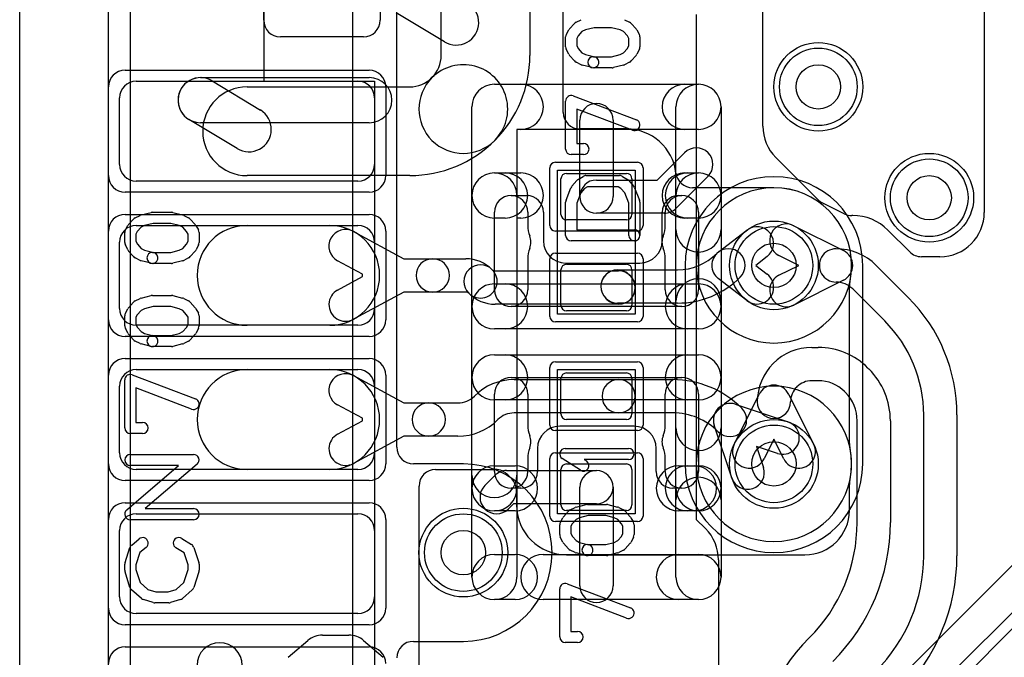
# Model space of a CAD drawing. Extents: x -1.1 to 39.1, y -7.5 to 26.
# Tile 16 of 44: x 5.5 to 9.9, y 13 to 15.9. Entities that reach past the tile are written whole.
import ezdxf

# ---------------------------------------------------------------- set-up
doc = ezdxf.new("R2010")
doc.units = 0
for name, color, linetype in [('Hole', 1, 'CONTINUOUS'), ('L1', 3, 'CONTINUOUS'), ('L2', 3, 'CONTINUOUS'), ('L3', 3, 'CONTINUOUS'), ('L4', 3, 'CONTINUOUS'), ('MetalMask-A', 176, 'CONTINUOUS'), ('Outline', 7, 'CONTINUOUS'), ('PartsArea-A', 111, 'CONTINUOUS'), ('PartsSilk-A', 221, 'CONTINUOUS'), ('Resist-A', 2, 'CONTINUOUS'), ('Resist-B', 2, 'CONTINUOUS'), ('Silk-A', 140, 'CONTINUOUS')]:
    doc.layers.add(name, color=color, linetype=linetype)

msp = doc.modelspace()

# ---------------------------------------------------------------- linework, layer by layer
at = {"layer": 'Hole'}
for centre in [(9.1, 15.6), (9.6, 15.1), (8.9, 14.795), (8.9, 13.9), (7.5, 13.5)]:
    msp.add_circle(centre, 0.1, dxfattribs=at)
at = {"layer": 'L1'}
for p, q in [((6.6, 15.90001), (6.6, 18.23751)), ((7.12496, 18.23751), (7.12496, 15.90001)), ((7.4, 15.74141), (7.4, 16.775)), ((7.8, 16.775), (7.8, 15.74143)), ((7.95004, 15.48501), (7.95004, 16.3569)), ((7.04999, 15.82504), (6.67497, 15.82504)), ((6.025, 15.625), (7.025, 15.625)), ((6.525, 15.6), (7.25858, 15.6)), ((5.95, 15.25), (5.95, 15.55)), ((7.1, 15.55), (7.1, 15.25)), ((8.025, 15.105), (8.025, 15.45)), ((8.175, 15.45), (8.175, 15.105)), ((8.235, 15.41004), (8.02501, 15.41004)), ((8.37393, 15.18), (8.49697, 15.30303)), ((7.25858, 15.2), (6.525, 15.2)), ((7.94, 15.025), (7.94, 15.185)), ((7.965, 15.21), (8.235, 15.21)), ((8.1, 15.18), (8.37393, 15.18)), ((8.26, 15.185), (8.26, 15.025)), ((8.60303, 15.19697), (8.45803, 15.05197)), ((7.025, 15.175), (6.025, 15.175)), ((8.90002, 15.14507), (8.53296, 15.14507)), ((8.405, 15.03), (8.1, 15.03)), ((6.025, 14.975), (7.025, 14.975)), ((6.525, 14.975), (6.8975, 14.975)), ((8.235, 15), (7.965, 15)), ((7.00464, 14.94785), (7.2315, 14.825)), ((8.64927, 14.85444), (8.77805, 14.95351)), ((5.95, 14.6), (5.95, 14.9)), ((7.1, 14.9), (7.1, 14.6)), ((7.2315, 14.825), (7.3618, 14.825)), ((7.3618, 14.825), (7.51111, 14.825)), ((8.86951, 14.83463), (8.818, 14.795)), ((7.04475, 14.75555), (6.93322, 14.81595)), ((7.965, 14.8), (8.235, 14.8)), ((8.818, 14.795), (8.86951, 14.75537)), ((6.93322, 14.68405), (7.04475, 14.74445)), ((7.04475, 14.74445), (7.04475, 14.75555)), ((7.64388, 14.77), (8.2, 14.77)), ((7.94, 14.615), (7.94, 14.775)), ((8.195, 14.775), (8.46565, 14.775)), ((8.24803, 14.75303), (8.25303, 14.74803)), ((8.26, 14.775), (8.26, 14.615)), ((8.77805, 14.63649), (8.64927, 14.73556)), ((9.23993, 13.99215), (9.23993, 14.70285)), ((7.2315, 14.675), (7.00464, 14.55215)), ((7.3618, 14.675), (7.2315, 14.675)), ((7.51111, 14.675), (7.3618, 14.675)), ((8.2, 14.62), (7.6439, 14.62)), ((8.14697, 14.64197), (8.14197, 14.64697)), ((8.46565, 14.625), (8.195, 14.625)), ((8.235, 14.59), (7.965, 14.59)), ((7.025, 14.525), (6.025, 14.525)), ((6.8975, 14.525), (6.525, 14.525)), ((6.025, 14.325), (7.025, 14.325)), ((6.525, 14.325), (6.8975, 14.325)), ((7.00464, 14.29785), (7.2315, 14.175)), ((7.965, 14.31), (8.235, 14.31)), ((5.95, 13.95), (5.95, 14.25)), ((7.1, 14.25), (7.1, 13.95)), ((7.72924, 14.28), (8.2, 14.28)), ((7.94, 14.125), (7.94, 14.285)), ((8.2, 14.28), (8.44366, 14.28)), ((8.26, 14.285), (8.26, 14.125)), ((7.54945, 14.20553), (7.54948, 14.20554)), ((7.04475, 14.10555), (6.93322, 14.16595)), ((7.2315, 14.175), (7.34413, 14.175)), ((7.34413, 14.175), (7.47576, 14.175)), ((8.7258, 14.16911), (8.96341, 14.08968)), ((8.2, 14.13), (7.72924, 14.13)), ((8.44366, 14.13), (8.2, 14.13)), ((6.93322, 14.03405), (7.04475, 14.09445)), ((7.04475, 14.09445), (7.04475, 14.10555)), ((7.65555, 14.09947), (7.65552, 14.09946)), ((8.235, 14.1), (7.965, 14.1)), ((8.71032, 13.83659), (8.63089, 14.0742)), ((7.2315, 14.025), (7.00464, 13.90215)), ((7.34413, 14.025), (7.2315, 14.025)), ((7.47576, 14.025), (7.34413, 14.025)), ((8.91585, 13.94742), (8.82081, 13.97919)), ((8.82081, 13.97919), (8.85258, 13.88415)), ((7.965, 13.9), (8.235, 13.9)), ((7.025, 13.875), (6.025, 13.875)), ((6.8975, 13.875), (6.525, 13.875)), ((7.37501, 13.87496), (7.64411, 13.87496)), ((7.695, 13.87), (8.1, 13.87)), ((7.69996, 13.85), (7.718, 13.83196)), ((7.94, 13.715), (7.94, 13.875)), ((8.26, 13.875), (8.26, 13.715)), ((7.59697, 13.80303), (7.64197, 13.84803)), ((9.23993, 13.68996), (9.23993, 13.80785)), ((7.30004, 12.65), (7.30004, 13.79999)), ((7.73996, 13.77895), (7.73996, 13.715)), ((8.025, 13.35), (8.025, 13.795)), ((8.175, 13.795), (8.175, 13.35)), ((7.72607, 13.72), (7.70303, 13.69697)), ((8.1, 13.72), (7.72607, 13.72)), ((6.025, 13.675), (7.025, 13.675)), ((8.235, 13.69), (7.965, 13.69)), ((5.95, 13.3), (5.95, 13.6)), ((7.1, 13.6), (7.1, 13.3)), ((7.965, 13.48996), (9.03993, 13.48996)), ((7.025, 13.225), (6.025, 13.225))]:
    msp.add_line(p, q, dxfattribs=at)
for centre in [(9.1, 15.6), (9.6, 15.1), (8.9, 14.795), (8.9, 13.9), (7.5, 13.5)]:
    msp.add_circle(centre, 0.2, dxfattribs=at)
for centre, radius, start, end in [((6.67497, 15.90001), 0.07497, 180, -90), ((7.04999, 15.90001), 0.07497, -90, 0), ((7.25859, 15.74141), 0.14141, -45, 0), ((7.25859, 15.74141), 0.54141, -45, 0.00212), ((7.5, 15.5), 0.2, -45, 135.00119), ((6.025, 15.55), 0.075, 90, 180), ((7.025, 15.55), 0.075, 0, 90), ((7.25858, 15.74141), 0.14141, -90, -45), ((7.5, 15.5), 0.2, 135, -45), ((6.525, 15.4), 0.2, 90, -90), ((8.1, 15.45), 0.075, 0, 180), ((8.02501, 15.48501), 0.07497, 180, -90), ((8.235, 15.185), 0.22504, 6.70627, 90), ((7.25858, 15.74141), 0.54141, -90, -44.99925), ((8.55, 15.25), 0.075, -45, 135), ((6.025, 15.25), 0.075, 180, -90), ((7.025, 15.25), 0.075, -90, 0), ((7.965, 15.185), 0.025, 90, 180), ((8.1, 15.105), 0.075, 90, -90), ((8.235, 15.185), 0.025, 0, 90), ((8.53296, 15.22004), 0.07497, -173.29016, -90), ((8.90002, 14.79502), 0.35005, 0, 90), ((8.1, 15.105), 0.075, 180, 0), ((8.405, 15.105), 0.075, -90, -45), ((7.965, 15.025), 0.025, 180, -90), ((8.235, 15.025), 0.025, -90, 0), ((6.025, 14.9), 0.075, 90, 180), ((6.525, 14.75), 0.225, 90, -90), ((6.8975, 14.75), 0.225, -90, 90), ((7.025, 14.9), 0.075, 0, 90), ((8.82378, 14.89407), 0.075, -52.42722, 127.57096), ((6.96893, 14.8819), 0.075, 61.56575, -118.43679), ((8.69499, 14.795), 0.075, -44.9946, 135.00125), ((7.3618, 14.75), 0.075, 90, -90), ((7.3618, 14.75), 0.075, -90, 90), ((7.51111, 14.65612), 0.16888, 44.9952, 90), ((8.46565, 15.02434), 0.24934, -90, -45), ((8.695, 14.795), 0.075, 127.57278, -127.57278), ((7.57749, 14.72249), 0.075, 45, -135), ((7.965, 14.775), 0.025, 90, 180), ((8.235, 14.775), 0.025, 0, 90), ((8.9, 14.795), 0.35004, -12.52313, -0.311), ((9.325, 14.79269), 0.07497, 178.21892, 179.68666), ((7.5775, 14.7225), 0.075, -135.0054, 44.99569), ((7.64388, 14.78888), 0.01888, -135, -90), ((8.195, 14.7), 0.075, 45, -135), ((8.195, 14.7), 0.075, 90, -90), ((8.2, 14.695), 0.075, -135, 45), ((8.2, 14.695), 0.075, -90, 90), ((8.46565, 15.02434), 0.39934, -90, -44.99898), ((8.82378, 14.69593), 0.075, -127.57278, 52.42904), ((9.3149, 14.70285), 0.07497, 167.48197, 180), ((6.96893, 14.6181), 0.075, 118.43425, -61.56321), ((7.51111, 14.65612), 0.01888, 45, 90), ((7.64388, 14.78888), 0.16888, -135, -89.99322), ((7.965, 14.615), 0.025, 180, -90), ((8.235, 14.615), 0.025, -90, 0), ((6.025, 14.6), 0.075, 180, -90), ((7.025, 14.6), 0.075, -90, 0), ((6.025, 14.25), 0.075, 90, 180), ((6.525, 14.1), 0.225, 90, -90), ((6.96893, 14.2319), 0.075, 61.56575, -118.43679), ((6.8975, 14.1), 0.225, -90, 90), ((7.025, 14.25), 0.075, 0, 90), ((7.965, 14.285), 0.025, 90, 180), ((8.235, 14.285), 0.025, 0, 90), ((7.72924, 14.02578), 0.25422, 90, 135), ((8.2, 14.205), 0.075, 90, -90), ((8.2, 14.205), 0.075, -90, 90), ((8.44366, 13.83964), 0.44036, 45, 90), ((7.47576, 14.27922), 0.10422, -90, -45), ((7.34413, 14.1), 0.075, 90, -90), ((7.34413, 14.1), 0.075, -90, 90), ((8.70202, 14.09798), 0.075, 71.51432, -161.51432), ((7.72924, 14.02578), 0.10422, 90, 135), ((7.965, 14.125), 0.025, 180, -90), ((8.235, 14.125), 0.025, -90, 0), ((8.44366, 13.83964), 0.29036, 45, 90), ((8.70201, 14.09799), 0.075, -135, 45), ((7.47576, 14.27922), 0.25422, -90, -45), ((8.93963, 14.01855), 0.075, -108.48568, 71.51587), ((6.96893, 13.9681), 0.075, 118.43425, -61.56321), ((9.3149, 13.99215), 0.07497, 180, -167.48197), ((6.025, 13.95), 0.075, 180, -90), ((7.025, 13.95), 0.075, -90, 0), ((8.9, 13.9), 0.35004, -12.52313, 12.52313), ((7.965, 13.875), 0.025, 90, 180), ((8.235, 13.875), 0.025, 0, 90), ((7.37501, 13.79999), 0.07497, 90, 180), ((7.695, 13.795), 0.075, 90, 135), ((7.64411, 13.79999), 0.07497, 41.84235, 90), ((8.1, 13.795), 0.075, 0, 180), ((8.1, 13.795), 0.075, -90, 90), ((8.78145, 13.86037), 0.075, -161.51432, 18.48413), ((7.66499, 13.77895), 0.07497, 0, 45), ((9.3149, 13.80785), 0.07497, 167.48197, 180), ((7.65, 13.75), 0.075, 135, -45), ((7.965, 13.715), 0.22504, 180, -90), ((7.965, 13.715), 0.025, 180, -90), ((8.235, 13.715), 0.025, -90, 0), ((6.025, 13.6), 0.075, 90, 180), ((7.025, 13.6), 0.075, 0, 90), ((9.03993, 13.68996), 0.2, -90, 0), ((8.1, 13.35), 0.075, 180, 0), ((6.025, 13.3), 0.075, 180, -90), ((7.025, 13.3), 0.075, -90, 0)]:
    msp.add_arc(centre, radius, start, end, dxfattribs=at)
at = {"layer": 'L2'}
for p, q in [((6.00004, 10.04733), (6.00004, 18.19996)), ((8.49996, 14.795), (8.49996, 13.9)), ((9.30004, 13.9), (9.30004, 14.795))]:
    msp.add_line(p, q, dxfattribs=at)
for centre in [(9.1, 15.6), (9.6, 15.1), (7.5, 13.5)]:
    msp.add_circle(centre, 0.2, dxfattribs=at)
for centre, start, end in [((8.9, 14.795), 0, 180), ((8.9, 13.9), 180, 0)]:
    msp.add_arc(centre, 0.40004, start, end, dxfattribs=at)
at = {"layer": 'L3'}
for p, q in [((9.84818, 19.92499), (9.84818, 15.03413)), ((8.85004, 15.42283), (8.85004, 18.34174)), ((6.00004, 10.1), (6.00004, 18.32499)), ((6.99998, 16.2025), (7, 10.2625)), ((7.20004, 13.97501), (7.20004, 16.2)), ((8.54996, 15.92565), (8.54996, 13.65004)), ((9.09861, 15.09142), (8.90862, 15.28141)), ((9.21721, 15.02793), (9.11815, 15.07735)), ((9.255, 15.02004), (9.25068, 15.02004)), ((8.98929, 14.97396), (9.21347, 14.86211)), ((9.51217, 14.85609), (9.41413, 14.95413)), ((9.012, 14.795), (8.92233, 14.83974)), ((9.64818, 14.83413), (9.56518, 14.83413)), ((8.92233, 14.75026), (9.012, 14.795)), ((9.36108, 14.795), (9.50554, 14.65052)), ((9.21347, 14.72789), (8.98929, 14.61604)), ((9.39948, 14.54446), (9.25501, 14.68893)), ((9.07071, 14.425), (9.1, 14.425)), ((8.89647, 14.35253), (8.89697, 14.35303)), ((9.32375, 14.33233), (9.32803, 14.32803)), ((9.1, 14.275), (9.07071, 14.275)), ((8.72104, 13.98929), (8.83289, 14.21347)), ((8.96711, 14.21347), (9.07896, 13.98929)), ((9.00304, 14.24697), (9.00253, 14.24647)), ((9.22197, 14.22197), (9.21768, 14.22626)), ((9.575, 13.48584), (9.575, 14.1207)), ((9.725, 14.1207), (9.725, 13.48584)), ((9.275, 13.63584), (9.275, 14.09394)), ((9.425, 14.09394), (9.425, 13.63584)), ((8.9, 14.012), (8.85526, 13.92233)), ((8.94474, 13.92233), (8.9, 14.012)), ((7.5, 13.90004), (7.27501, 13.90004)), ((8.54996, 13.65004), (8.59142, 13.60858)), ((8.65, 13.46716), (8.65, 9.47501)), ((9.57321, 12.75495), (9.98964, 13.17138)), ((7.27501, 13.09996), (7.5, 13.09996)), ((9.05948, 13.11554), (9.0595, 13.11556))]:
    msp.add_line(p, q, dxfattribs=at)
for centre in [(9.1, 15.6), (9.6, 15.1), (8.9, 14.795), (8.9, 13.9)]:
    msp.add_circle(centre, 0.2, dxfattribs=at)
for centre, radius, start, end in [((9.05004, 15.42283), 0.2, 180, -135), ((9.15162, 15.14443), 0.07497, -135, -116.5172), ((9.25068, 15.09501), 0.07497, -116.5172, -90), ((9.255, 14.795), 0.22504, 45, 90), ((9.64818, 15.03413), 0.2, -90, 0), ((8.95581, 14.90685), 0.075, 63.4862, -116.51596), ((9.17999, 14.795), 0.075, 90, -89.99684), ((9.18, 14.61392), 0.25608, 45, 90.00224), ((9.17999, 14.795), 0.075, -63.4862, 63.4862), ((9.56518, 14.9091), 0.07497, -135, -90), ((8.95581, 14.68315), 0.075, 116.5138, -63.48404), ((9.18, 14.61392), 0.10608, 45, 90.0054), ((8.97571, 14.1207), 0.74929, 0, 44.99946), ((8.97571, 14.1207), 0.59929, 0, 44.99932), ((9.07071, 14.1793), 0.2457, 90, 135.00165), ((9.10001, 14.10859), 0.31641, 45, 90.00181), ((9.06901, 14.17999), 0.24401, 135, 180), ((9.09395, 14.09394), 0.33105, 0, 45.00122), ((8.9, 14.17999), 0.075, 26.5138, 153.4862), ((9.07071, 14.1793), 0.0957, 90, 135), ((9.10001, 14.10859), 0.16641, 45, 90.00344), ((9.06901, 14.17999), 0.09401, 135, 180), ((9.09395, 14.09394), 0.18105, 0, 45.00224), ((8.9, 14.17999), 0.075, 180, 0), ((8.78815, 13.95581), 0.075, 153.4862, -26.51596), ((9.01185, 13.95581), 0.075, -153.4862, 26.51596), ((7.27501, 13.97501), 0.07497, 180, -90), ((7.5, 13.5), 0.40004, -90, 90), ((8.53922, 13.63584), 0.73578, -45, 0), ((8.53922, 13.63584), 0.88578, -45, 0), ((8.45, 13.46716), 0.2, 0, 45), ((8.83922, 13.48584), 0.73578, -45, 0), ((8.83922, 13.48584), 0.88578, -45, 0), ((7.27501, 13.02499), 0.07497, 90, 180), ((9.68582, 12.4892), 0.88578, 135, 180)]:
    msp.add_arc(centre, radius, start, end, dxfattribs=at)
at = {"layer": 'L4'}
for p, q in [((5.90004, 10.15738), (5.90004, 18.04996)), ((10.84798, 14.31624), (9.14087, 12.60913)), ((9.43986, 12.69592), (10.95408, 14.21015))]:
    msp.add_line(p, q, dxfattribs=at)
for centre in [(9.1, 15.6), (9.6, 15.1), (8.9, 14.795), (8.9, 13.9), (7.5, 13.5)]:
    msp.add_circle(centre, 0.2, dxfattribs=at)
for centre, start, end in [((8.9, 14.795), 90, -90), ((8.9, 14.795), -90, 90), ((8.9, 13.9), 90, -90), ((8.9, 13.9), -90, 90)]:
    msp.add_arc(centre, 0.35004, start, end, dxfattribs=at)
at = {"layer": 'MetalMask-A'}
for p, q in [((6.025, 15.625), (7.025, 15.625)), ((5.95, 15.25), (5.95, 15.55)), ((7.1, 15.55), (7.1, 15.25)), ((7.94, 15.025), (7.94, 15.185)), ((7.965, 15.21), (8.235, 15.21)), ((8.26, 15.185), (8.26, 15.025)), ((7.025, 15.175), (6.025, 15.175)), ((6.025, 14.975), (7.025, 14.975)), ((8.235, 15), (7.965, 15)), ((5.95, 14.6), (5.95, 14.9)), ((7.1, 14.9), (7.1, 14.6)), ((7.965, 14.8), (8.235, 14.8)), ((7.94, 14.615), (7.94, 14.775)), ((8.26, 14.775), (8.26, 14.615)), ((8.235, 14.59), (7.965, 14.59)), ((7.025, 14.525), (6.025, 14.525)), ((6.025, 14.325), (7.025, 14.325)), ((7.965, 14.31), (8.235, 14.31)), ((5.95, 13.95), (5.95, 14.25)), ((7.1, 14.25), (7.1, 13.95)), ((7.94, 14.125), (7.94, 14.285)), ((8.26, 14.285), (8.26, 14.125)), ((8.235, 14.1), (7.965, 14.1)), ((7.965, 13.9), (8.235, 13.9)), ((7.025, 13.875), (6.025, 13.875)), ((7.94, 13.715), (7.94, 13.875)), ((8.26, 13.875), (8.26, 13.715)), ((6.025, 13.675), (7.025, 13.675)), ((8.235, 13.69), (7.965, 13.69)), ((5.95, 13.3), (5.95, 13.6)), ((7.1, 13.6), (7.1, 13.3)), ((7.025, 13.225), (6.025, 13.225))]:
    msp.add_line(p, q, dxfattribs=at)
for centre, radius, start, end in [((6.025, 15.55), 0.075, 90, 180), ((7.025, 15.55), 0.075, 0, 90), ((6.025, 15.25), 0.075, 180, -90), ((7.025, 15.25), 0.075, -90, 0), ((7.965, 15.185), 0.025, 90, 180), ((8.235, 15.185), 0.025, 0, 90), ((7.965, 15.025), 0.025, 180, -90), ((8.235, 15.025), 0.025, -90, 0), ((6.025, 14.9), 0.075, 90, 180), ((7.025, 14.9), 0.075, 0, 90), ((7.965, 14.775), 0.025, 90, 180), ((8.235, 14.775), 0.025, 0, 90), ((7.965, 14.615), 0.025, 180, -90), ((8.235, 14.615), 0.025, -90, 0), ((6.025, 14.6), 0.075, 180, -90), ((7.025, 14.6), 0.075, -90, 0), ((6.025, 14.25), 0.075, 90, 180), ((7.025, 14.25), 0.075, 0, 90), ((7.965, 14.285), 0.025, 90, 180), ((8.235, 14.285), 0.025, 0, 90), ((7.965, 14.125), 0.025, 180, -90), ((8.235, 14.125), 0.025, -90, 0), ((6.025, 13.95), 0.075, 180, -90), ((7.025, 13.95), 0.075, -90, 0), ((7.965, 13.875), 0.025, 90, 180), ((8.235, 13.875), 0.025, 0, 90), ((7.965, 13.715), 0.025, 180, -90), ((8.235, 13.715), 0.025, -90, 0), ((6.025, 13.6), 0.075, 90, 180), ((7.025, 13.6), 0.075, 0, 90), ((6.025, 13.3), 0.075, 180, -90), ((7.025, 13.3), 0.075, -90, 0)]:
    msp.add_arc(centre, radius, start, end, dxfattribs=at)
at = {"layer": 'Outline'}
msp.add_line((5.5, 10.95), (5.5, 17.25), dxfattribs=at)
at = {"layer": 'PartsArea-A'}
for p, q in [((6.6, 18.45), (6.6, 15.625)), ((6.6, 15.625), (7.1, 15.625)), ((7.1, 15.625), (7.1, 12.575)), ((7.925, 14.575), (7.925, 15.225)), ((7.925, 15.225), (8.275, 15.225)), ((8.275, 15.225), (8.275, 14.575)), ((8.275, 14.575), (7.925, 14.575)), ((7.925, 13.675), (7.925, 14.325)), ((7.925, 14.325), (8.275, 14.325)), ((8.275, 14.325), (8.275, 13.675)), ((8.275, 13.675), (7.925, 13.675))]:
    msp.add_line(p, q, dxfattribs=at)
at = {"layer": 'PartsSilk-A'}
for p, q in [((8.00811, 15.89171), (8.03033, 15.90282)), ((8.22677, 15.90282), (8.24899, 15.89171)), ((7.96425, 15.8373), (7.97536, 15.85675)), ((7.97838, 15.86096), (8.0006, 15.88596)), ((8.03478, 15.84914), (8.01749, 15.82969)), ((8.05024, 15.85687), (8.03478, 15.84914)), ((8.08904, 15.86657), (8.05024, 15.85687)), ((8.16806, 15.86657), (8.08904, 15.86657)), ((8.20686, 15.85687), (8.16806, 15.86657)), ((8.22232, 15.84914), (8.20686, 15.85687)), ((8.23961, 15.82969), (8.22232, 15.84914)), ((8.2565, 15.88596), (8.27872, 15.86096)), ((8.28174, 15.85675), (8.29285, 15.8373)), ((7.96096, 15.78046), (7.96096, 15.8249)), ((8.01749, 15.82969), (8.01096, 15.81826)), ((8.01096, 15.81826), (8.01096, 15.78636)), ((8.24614, 15.81826), (8.23961, 15.82969)), ((8.24614, 15.78636), (8.24614, 15.81826)), ((8.29614, 15.8249), (8.29614, 15.78046)), ((7.97471, 15.74706), (7.9636, 15.76928)), ((8.01096, 15.78636), (8.01795, 15.77238)), ((8.01795, 15.77238), (8.03478, 15.75345)), ((8.22232, 15.75345), (8.23915, 15.77238)), ((8.23915, 15.77238), (8.24614, 15.78636)), ((8.2935, 15.76928), (8.28239, 15.74706)), ((8.0006, 15.71663), (7.97838, 15.74163)), ((8.03478, 15.75345), (8.05024, 15.74572)), ((8.05024, 15.74572), (8.09202, 15.73527)), ((8.08596, 15.73602), (8.16806, 15.73602)), ((8.16806, 15.73602), (8.20686, 15.74572)), ((8.20686, 15.74572), (8.22232, 15.75345)), ((8.27872, 15.74163), (8.2565, 15.71663)), ((8.03033, 15.69977), (8.00811, 15.71088)), ((8.0799, 15.68677), (8.03545, 15.69788)), ((8.17114, 15.68602), (8.08596, 15.68602)), ((8.22165, 15.69788), (8.1772, 15.68677)), ((8.24899, 15.71088), (8.22677, 15.69977)), ((6.31535, 15.6417), (7.07608, 15.6417)), ((6.36792, 15.62704), (6.58527, 15.49563)), ((7.64, 15.6116), (7.75936, 15.6116)), ((8.49774, 15.6116), (8.56, 15.6116)), ((7.96096, 15.31935), (7.96096, 15.53602)), ((7.99484, 15.55939), (8.28002, 15.45105)), ((7.5384, 13.79), (7.5384, 15.51)), ((8.26226, 15.40431), (8.01096, 15.49978)), ((8.01096, 15.49978), (8.01096, 15.34435)), ((8.4584, 13.79), (8.4584, 15.51)), ((8.6616, 15.51), (8.6616, 13.79)), ((6.48013, 15.32175), (6.26278, 15.45316)), ((7.07608, 15.4385), (6.31535, 15.4385)), ((7.75936, 15.4084), (7.7416, 15.4084)), ((7.7416, 15.4084), (7.7416, 13.79)), ((8.56, 15.4084), (8.49774, 15.4084)), ((8.01096, 15.34435), (8.04151, 15.34435)), ((8.04151, 15.29435), (7.98596, 15.29435)), ((7.64, 15.2116), (7.75936, 15.2116)), ((8.01716, 15.18222), (8.03938, 15.1961)), ((8.05262, 15.1999), (8.20448, 15.1999)), ((8.21772, 15.1961), (8.23994, 15.18222)), ((8.49774, 15.2116), (8.56, 15.2116)), ((7.96275, 15.08974), (7.98497, 15.1453)), ((7.98949, 15.15263), (8.01171, 15.17763)), ((8.0467, 15.14172), (8.02977, 15.12268)), ((8.05979, 15.1499), (8.0467, 15.14172)), ((8.19731, 15.1499), (8.05979, 15.1499)), ((8.2104, 15.14172), (8.19731, 15.1499)), ((8.22733, 15.12268), (8.2104, 15.14172)), ((8.24539, 15.17763), (8.26761, 15.15263)), ((8.27213, 15.1453), (8.29435, 15.08974)), ((7.5384, 13.39), (7.5384, 15.11)), ((7.715, 15.11), (7.78596, 15.11)), ((8.02977, 15.12268), (8.01096, 15.07565)), ((8.24614, 15.07565), (8.22733, 15.12268)), ((8.4584, 13.39), (8.4584, 15.11)), ((8.47114, 15.11), (8.485, 15.11)), ((8.6616, 15.11), (8.6616, 13.39)), ((7.96096, 14.93046), (7.96096, 15.08046)), ((8.01096, 15.07565), (8.01096, 14.95546)), ((8.24614, 14.93046), (8.24614, 15.07565)), ((8.29614, 15.08046), (8.29614, 14.93046)), ((5.99101, 14.97874), (6.01323, 15.00374)), ((6.02074, 15.00949), (6.04296, 15.0206)), ((6.04808, 15.02249), (6.09253, 15.0336)), ((6.09859, 15.03435), (6.18377, 15.03435)), ((6.18983, 15.0336), (6.23428, 15.02249)), ((6.2394, 15.0206), (6.26162, 15.00949)), ((6.26913, 15.00374), (6.29135, 14.97874)), ((7.64, 14.685), (7.64, 15.035)), ((7.75936, 15.0084), (7.7416, 15.0084)), ((7.7416, 15.0084), (7.7416, 13.39)), ((7.86096, 15.035), (7.86096, 14.90546)), ((8.39614, 14.90546), (8.39614, 15.035)), ((8.56, 15.0084), (8.49774, 15.0084)), ((8.56, 15.035), (8.56, 14.685)), ((5.97688, 14.95508), (5.98799, 14.97453)), ((6.04741, 14.96692), (6.03012, 14.94747)), ((6.06287, 14.97465), (6.04741, 14.96692)), ((6.10167, 14.98435), (6.06287, 14.97465)), ((6.18069, 14.98435), (6.10167, 14.98435)), ((6.21949, 14.97465), (6.18069, 14.98435)), ((6.23495, 14.96692), (6.21949, 14.97465)), ((6.25224, 14.94747), (6.23495, 14.96692)), ((6.29437, 14.97453), (6.30548, 14.95508)), ((5.97359, 14.89824), (5.97359, 14.94268)), ((6.03012, 14.94747), (6.02359, 14.93604)), ((6.02359, 14.93604), (6.02359, 14.90414)), ((6.25877, 14.93604), (6.25224, 14.94747)), ((6.25877, 14.90414), (6.25877, 14.93604)), ((6.30877, 14.94268), (6.30877, 14.89824)), ((8.01096, 14.95546), (8.27114, 14.95546)), ((5.98734, 14.86484), (5.97623, 14.88706)), ((6.02359, 14.90414), (6.03058, 14.89016)), ((6.03058, 14.89016), (6.04741, 14.87123)), ((6.04741, 14.87123), (6.06287, 14.8635)), ((6.21949, 14.8635), (6.23495, 14.87123)), ((6.23495, 14.87123), (6.25178, 14.89016)), ((6.25178, 14.89016), (6.25877, 14.90414)), ((6.30613, 14.88706), (6.29502, 14.86484)), ((8.27114, 14.90546), (7.98596, 14.90546)), ((6.01323, 14.83441), (5.99101, 14.85941)), ((6.04296, 14.81755), (6.02074, 14.82866)), ((6.06287, 14.8635), (6.10465, 14.85305)), ((6.09859, 14.8538), (6.18069, 14.8538)), ((6.18069, 14.8538), (6.21949, 14.8635)), ((6.26162, 14.82866), (6.2394, 14.81755)), ((6.29135, 14.85941), (6.26913, 14.83441)), ((6.09253, 14.80455), (6.04808, 14.81566)), ((6.18377, 14.8038), (6.09859, 14.8038)), ((6.23428, 14.81566), (6.18983, 14.80455)), ((7.96096, 14.80546), (8.29614, 14.80546)), ((7.64, 14.7116), (8.56, 14.7116)), ((7.64, 14.7116), (8.56, 14.7116)), ((6.04808, 14.64749), (6.09253, 14.6586)), ((6.09859, 14.65935), (6.18377, 14.65935)), ((6.18983, 14.6586), (6.23428, 14.64749)), ((5.99101, 14.60374), (6.01323, 14.62874)), ((6.02074, 14.63449), (6.04296, 14.6456)), ((6.10167, 14.60935), (6.06287, 14.59965)), ((6.18069, 14.60935), (6.10167, 14.60935)), ((6.21949, 14.59965), (6.18069, 14.60935)), ((6.2394, 14.6456), (6.26162, 14.63449)), ((6.26913, 14.62874), (6.29135, 14.60374)), ((8.485, 14.61), (7.715, 14.61)), ((5.97359, 14.52324), (5.97359, 14.56768)), ((5.97688, 14.58008), (5.98799, 14.59953)), ((6.03012, 14.57247), (6.02359, 14.56104)), ((6.02359, 14.56104), (6.02359, 14.52914)), ((6.04741, 14.59192), (6.03012, 14.57247)), ((6.06287, 14.59965), (6.04741, 14.59192)), ((6.23495, 14.59192), (6.21949, 14.59965)), ((6.25224, 14.57247), (6.23495, 14.59192)), ((6.25877, 14.56104), (6.25224, 14.57247)), ((6.25877, 14.52914), (6.25877, 14.56104)), ((6.29437, 14.59953), (6.30548, 14.58008)), ((6.30877, 14.56768), (6.30877, 14.52324)), ((6.02359, 14.52914), (6.03058, 14.51516)), ((6.03058, 14.51516), (6.04741, 14.49623)), ((6.23495, 14.49623), (6.25178, 14.51516)), ((6.25178, 14.51516), (6.25877, 14.52914)), ((5.98734, 14.48984), (5.97623, 14.51206)), ((6.01323, 14.45941), (5.99101, 14.48441)), ((6.04741, 14.49623), (6.06287, 14.4885)), ((6.06287, 14.4885), (6.10465, 14.47805)), ((6.09859, 14.4788), (6.18069, 14.4788)), ((6.18069, 14.4788), (6.21949, 14.4885)), ((6.21949, 14.4885), (6.23495, 14.49623)), ((6.29135, 14.48441), (6.26913, 14.45941)), ((6.30613, 14.51206), (6.29502, 14.48984)), ((8.56, 14.5084), (7.64, 14.5084)), ((8.56, 14.5084), (7.64, 14.5084)), ((6.04296, 14.44255), (6.02074, 14.45366)), ((6.09253, 14.42955), (6.04808, 14.44066)), ((6.18377, 14.4288), (6.09859, 14.4288)), ((6.23428, 14.44066), (6.18983, 14.42955)), ((6.26162, 14.45366), (6.2394, 14.44255)), ((7.64, 14.3916), (8.56, 14.3916)), ((7.64, 14.3916), (8.56, 14.3916)), ((6.00747, 14.30217), (6.29265, 14.19383)), ((5.97359, 14.06213), (5.97359, 14.2788)), ((7.715, 14.29), (8.485, 14.29)), ((6.27489, 14.14709), (6.02359, 14.24256)), ((6.02359, 14.24256), (6.02359, 14.08713)), ((7.64, 13.865), (7.64, 14.215)), ((8.56, 14.215), (8.56, 13.865)), ((8.56, 14.1884), (7.64, 14.1884)), ((8.56, 14.1884), (7.64, 14.1884)), ((6.02359, 14.08713), (6.05414, 14.08713)), ((6.05414, 14.03713), (5.99859, 14.03713)), ((8.26959, 14.06989), (7.93441, 14.06989)), ((5.99859, 13.94268), (6.28377, 13.94268)), ((7.83441, 13.96989), (7.83441, 13.865)), ((7.95941, 13.96989), (8.24459, 13.96989)), ((8.36959, 13.865), (8.36959, 13.96989)), ((5.98232, 13.69222), (6.21619, 13.89268)), ((6.21619, 13.89268), (5.99859, 13.89268)), ((6.30004, 13.8987), (6.06617, 13.69824)), ((8.0273, 13.87113), (7.94582, 13.92391)), ((8.24459, 13.91989), (8.04399, 13.91989)), ((8.04399, 13.91989), (8.05448, 13.91309)), ((7.64, 13.8916), (7.73281, 13.8916)), ((8.47119, 13.8916), (8.56, 13.8916)), ((7.75941, 13.79), (7.715, 13.79)), ((8.485, 13.79), (8.44459, 13.79)), ((8.0089, 13.70525), (8.05335, 13.71636)), ((8.05941, 13.71711), (8.14459, 13.71711)), ((8.15065, 13.71636), (8.1951, 13.70525)), ((6.06617, 13.69824), (6.28377, 13.69824)), ((7.73281, 13.6884), (7.64, 13.6884)), ((7.95183, 13.6615), (7.97405, 13.6865)), ((7.98156, 13.69225), (8.00378, 13.70336)), ((8.20022, 13.70336), (8.22244, 13.69225)), ((8.22995, 13.6865), (8.25217, 13.6615)), ((8.56, 13.6884), (8.47119, 13.6884)), ((6.28377, 13.64824), (5.99859, 13.64824)), ((7.9377, 13.63784), (7.94881, 13.65729)), ((7.99094, 13.63023), (7.98441, 13.6188)), ((8.00823, 13.64968), (7.99094, 13.63023)), ((8.02369, 13.65741), (8.00823, 13.64968)), ((8.06249, 13.66711), (8.02369, 13.65741)), ((8.14151, 13.66711), (8.06249, 13.66711)), ((8.18031, 13.65741), (8.14151, 13.66711)), ((8.19577, 13.64968), (8.18031, 13.65741)), ((8.21306, 13.63023), (8.19577, 13.64968)), ((8.21959, 13.6188), (8.21306, 13.63023)), ((8.25519, 13.65729), (8.2663, 13.63784)), ((7.93441, 13.581), (7.93441, 13.62544)), ((7.98441, 13.6188), (7.98441, 13.5869)), ((7.98441, 13.5869), (7.9914, 13.57292)), ((8.2126, 13.57292), (8.21959, 13.5869)), ((8.21959, 13.5869), (8.21959, 13.6188)), ((8.26959, 13.62544), (8.26959, 13.581)), ((6.00481, 13.53412), (6.03814, 13.56189)), ((6.23036, 13.56388), (6.2748, 13.53611)), ((7.94816, 13.5476), (7.93705, 13.56982)), ((7.97405, 13.51717), (7.95183, 13.54217)), ((7.9914, 13.57292), (8.00823, 13.55399)), ((8.00823, 13.55399), (8.02369, 13.54626)), ((8.02369, 13.54626), (8.06547, 13.53581)), ((8.14151, 13.53656), (8.18031, 13.54626)), ((8.18031, 13.54626), (8.19577, 13.55399)), ((8.19577, 13.55399), (8.2126, 13.57292)), ((8.25217, 13.54217), (8.22995, 13.51717)), ((8.26695, 13.56982), (8.25584, 13.5476)), ((5.97487, 13.45614), (5.99709, 13.52281)), ((6.04228, 13.50026), (6.02359, 13.44418)), ((6.07014, 13.52347), (6.04228, 13.50026)), ((6.24068, 13.49847), (6.20386, 13.52148)), ((6.25877, 13.44418), (6.24068, 13.49847)), ((6.28527, 13.52281), (6.30749, 13.45614)), ((8.00378, 13.50031), (7.98156, 13.51142)), ((8.05335, 13.48731), (8.0089, 13.49842)), ((8.05941, 13.53656), (8.14151, 13.53656)), ((8.1951, 13.49842), (8.15065, 13.48731)), ((8.22244, 13.51142), (8.20022, 13.50031)), ((7.64, 13.4916), (7.73281, 13.4916)), ((8.14459, 13.48656), (8.05941, 13.48656)), ((8.47119, 13.4916), (8.56, 13.4916)), ((5.97359, 13.42046), (5.97359, 13.44824)), ((5.997, 13.3434), (5.97478, 13.41284)), ((6.02359, 13.44418), (6.02359, 13.42436)), ((6.02359, 13.42436), (6.0425, 13.36526)), ((6.23986, 13.36526), (6.25877, 13.42436)), ((6.25877, 13.42436), (6.25877, 13.44418)), ((6.30758, 13.41284), (6.28536, 13.3434)), ((6.30877, 13.44824), (6.30877, 13.42046)), ((6.0425, 13.36526), (6.07774, 13.33442)), ((6.20462, 13.33442), (6.23986, 13.36526)), ((7.96829, 13.35993), (8.25347, 13.25159)), ((6.04879, 13.29332), (6.00435, 13.33221)), ((6.07774, 13.33442), (6.11352, 13.32324)), ((6.11352, 13.32324), (6.16884, 13.32324)), ((6.16884, 13.32324), (6.20462, 13.33442)), ((6.27801, 13.33221), (6.23357, 13.29332)), ((7.93441, 13.11989), (7.93441, 13.33656)), ((6.10224, 13.27438), (6.05779, 13.28827)), ((6.17266, 13.27324), (6.1097, 13.27324)), ((6.22457, 13.28827), (6.18012, 13.27438)), ((7.73281, 13.2884), (7.64, 13.2884)), ((8.23571, 13.20485), (7.98441, 13.30032)), ((7.98441, 13.30032), (7.98441, 13.14489)), ((8.56, 13.2884), (8.47119, 13.2884)), ((7.98441, 13.14489), (8.01496, 13.14489)), ((6.7107, 13.02797), (6.79961, 13.10405)), ((6.86567, 13.12845), (6.98423, 13.12845)), ((7.05028, 13.10405), (7.1392, 13.02797)), ((8.01496, 13.09489), (7.95941, 13.09489))]:
    msp.add_line(p, q, dxfattribs=at)
for centre, radius, start, end in [((8.01929, 15.86935), 0.025, 116.56505, 138.37217), ((8.23781, 15.86935), 0.025, 41.62783, 63.43495), ((7.99707, 15.84435), 0.025, 138.37217, 150.26649), ((8.26003, 15.84435), 0.025, 29.73351, 41.62783), ((7.98596, 15.8249), 0.025, 150.26649, 180), ((8.27114, 15.8249), 0.025, 0, 29.73351), ((7.98596, 15.78046), 0.025, 180, -153.43495), ((8.27114, 15.78046), 0.025, -26.56505, 0), ((7.99707, 15.75824), 0.025, -153.43495, -138.37217), ((8.01929, 15.73324), 0.025, -138.37217, -116.56505), ((8.08596, 15.71102), 0.025, 90, -90), ((8.08596, 15.71102), 0.025, -104.03068, 75.96679), ((8.23781, 15.73324), 0.025, -63.43495, -41.62783), ((8.26003, 15.75824), 0.025, -41.62783, -26.56505), ((8.04151, 15.72213), 0.025, -116.56505, -104.03068), ((8.17114, 15.71102), 0.025, -90, -75.96932), ((8.21559, 15.72213), 0.025, -75.96932, -63.43495), ((6.31535, 15.5401), 0.1016, 58.83991, -121.1572), ((6.31535, 15.5401), 0.1016, 90, -90), ((7.07608, 15.5401), 0.1016, -90, 90), ((7.64, 15.51), 0.1016, 90, 180), ((7.75936, 15.51), 0.1016, -90, 90), ((8.49774, 15.51), 0.1016, 90, -90), ((8.56, 15.51), 0.1016, 0, 180), ((8.56, 15.51), 0.1016, -90, 90), ((7.98596, 15.53602), 0.025, 69.19449, 180), ((6.5327, 15.40869), 0.1016, -121.16009, 58.8428), ((8.27114, 15.42768), 0.025, -110.80551, 69.19819), ((7.98596, 15.31935), 0.025, 180, -90), ((8.04151, 15.31935), 0.025, -90, 90), ((7.64, 15.11), 0.1016, 90, 180), ((7.75936, 15.11), 0.1016, -90, 90), ((8.0304, 15.16102), 0.025, 121.98594, 138.36931), ((8.05262, 15.1749), 0.025, 90, 121.99147), ((8.20448, 15.1749), 0.025, 58.01406, 90), ((8.2267, 15.16102), 0.025, 41.62783, 58.00853), ((8.49774, 15.11), 0.1016, 90, -90), ((8.56, 15.11), 0.1016, 0, 180), ((8.56, 15.11), 0.1016, -90, 90), ((8.00818, 15.13602), 0.025, 138.37217, 158.20215), ((8.24892, 15.13602), 0.025, 21.7929, 41.63069), ((7.715, 15.035), 0.075, 90, 180), ((7.78596, 15.035), 0.075, 0, 90), ((8.47114, 15.035), 0.075, 90, 180), ((8.485, 15.035), 0.075, 0, 90), ((7.98596, 15.08046), 0.025, 158.2071, 180), ((8.27114, 15.08046), 0.025, 0, 21.79785), ((6.03192, 14.98713), 0.025, 116.56505, 138.37217), ((6.05414, 14.99824), 0.025, 104.03068, 116.56505), ((6.09859, 15.00935), 0.025, 90, 104.03068), ((6.18377, 15.00935), 0.025, 75.96932, 90), ((6.22822, 14.99824), 0.025, 63.43495, 75.96932), ((6.25044, 14.98713), 0.025, 41.62783, 63.43495), ((6.0097, 14.96213), 0.025, 138.37217, 150.26649), ((6.27266, 14.96213), 0.025, 29.73351, 41.62783), ((5.99859, 14.94268), 0.025, 150.26649, 180), ((6.28377, 14.94268), 0.025, 0, 29.73351), ((7.98596, 14.93046), 0.025, 180, -90), ((8.27114, 14.93046), 0.025, 180, 0), ((8.27114, 14.93046), 0.025, -90, 90), ((5.99859, 14.89824), 0.025, 180, -153.43495), ((6.28377, 14.89824), 0.025, -26.56505, 0), ((7.96096, 14.90546), 0.1, 180, -90), ((8.29614, 14.90546), 0.1, -90, 0), ((6.0097, 14.87602), 0.025, -153.43495, -138.37217), ((6.03192, 14.85102), 0.025, -138.37217, -116.56505), ((6.09859, 14.8288), 0.025, 90, -90), ((6.09859, 14.8288), 0.025, -104.03068, 75.96679), ((6.25044, 14.85102), 0.025, -63.43495, -41.62783), ((6.27266, 14.87602), 0.025, -41.62783, -26.56505), ((6.05414, 14.83991), 0.025, -116.56505, -104.03068), ((6.18377, 14.8288), 0.025, -90, -75.96932), ((6.22822, 14.83991), 0.025, -75.96932, -63.43495), ((7.64, 14.61), 0.1016, 90, -90), ((7.64, 14.61), 0.1016, 90, -90), ((8.56, 14.61), 0.1016, -90, 90), ((8.56, 14.61), 0.1016, -90, 90), ((6.05414, 14.62324), 0.025, 104.03068, 116.56505), ((6.09859, 14.63435), 0.025, 90, 104.03068), ((6.18377, 14.63435), 0.025, 75.96932, 90), ((6.22822, 14.62324), 0.025, 63.43495, 75.96932), ((7.715, 14.685), 0.075, 180, -90), ((8.485, 14.685), 0.075, -90, 0), ((6.0097, 14.58713), 0.025, 138.37217, 150.26649), ((6.03192, 14.61213), 0.025, 116.56505, 138.37217), ((6.25044, 14.61213), 0.025, 41.62783, 63.43495), ((6.27266, 14.58713), 0.025, 29.73351, 41.62783), ((5.99859, 14.56768), 0.025, 150.26649, 180), ((6.28377, 14.56768), 0.025, 0, 29.73351), ((5.99859, 14.52324), 0.025, 180, -153.43495), ((6.28377, 14.52324), 0.025, -26.56505, 0), ((6.0097, 14.50102), 0.025, -153.43495, -138.37217), ((6.09859, 14.4538), 0.025, 90, -90), ((6.09859, 14.4538), 0.025, -104.03068, 75.96679), ((6.27266, 14.50102), 0.025, -41.62783, -26.56505), ((6.03192, 14.47602), 0.025, -138.37217, -116.56505), ((6.05414, 14.46491), 0.025, -116.56505, -104.03068), ((6.18377, 14.4538), 0.025, -90, -75.96932), ((6.22822, 14.46491), 0.025, -75.96932, -63.43495), ((6.25044, 14.47602), 0.025, -63.43495, -41.62783), ((7.64, 14.29), 0.1016, 90, -90), ((7.64, 14.29), 0.1016, 90, -90), ((8.56, 14.29), 0.1016, -90, 90), ((8.56, 14.29), 0.1016, -90, 90), ((5.99859, 14.2788), 0.025, 69.19449, 180), ((7.715, 14.215), 0.075, 90, 180), ((8.485, 14.215), 0.075, 0, 90), ((6.28377, 14.17046), 0.025, -110.80551, 69.19819), ((6.05414, 14.06213), 0.025, -90, 90), ((5.99859, 14.06213), 0.025, 180, -90), ((7.93441, 13.96989), 0.1, 90, 180), ((8.26959, 13.96989), 0.1, 0, 90), ((5.99859, 13.91768), 0.025, 90, -90), ((6.28377, 13.91768), 0.025, -49.39622, 90), ((7.95941, 13.94489), 0.025, 90, -122.93381), ((8.24459, 13.94489), 0.025, -90, 90), ((8.04089, 13.89211), 0.025, -122.93354, 57.06619), ((7.64, 13.79), 0.1016, 90, -90), ((7.715, 13.865), 0.075, 180, -90), ((7.73281, 13.79), 0.1016, -90, 90), ((7.75941, 13.865), 0.075, -90, 0), ((8.47119, 13.79), 0.1016, 90, -90), ((8.44459, 13.865), 0.075, 180, -90), ((8.485, 13.865), 0.075, -90, 0), ((8.56, 13.79), 0.1016, -90, 90), ((7.64, 13.79), 0.1016, 180, 0), ((8.56, 13.79), 0.1016, 180, 0), ((8.05941, 13.69211), 0.025, 90, 104.03068), ((8.14459, 13.69211), 0.025, 75.96932, 90), ((5.99859, 13.67324), 0.025, 130.60378, -90), ((6.28377, 13.67324), 0.025, -90, 90), ((7.99274, 13.66989), 0.025, 116.56505, 138.37217), ((8.01496, 13.681), 0.025, 104.03068, 116.56505), ((8.18904, 13.681), 0.025, 63.43495, 75.96932), ((8.21126, 13.66989), 0.025, 41.62783, 63.43495), ((7.95941, 13.62544), 0.025, 150.26649, 180), ((7.97052, 13.64489), 0.025, 138.37217, 150.26649), ((8.23348, 13.64489), 0.025, 29.73351, 41.62783), ((8.24459, 13.62544), 0.025, 0, 29.73351), ((6.05414, 13.54268), 0.025, -50.2091, 129.8005), ((6.21711, 13.54268), 0.025, 57.99462, -122.00075), ((7.95941, 13.581), 0.025, 180, -153.43495), ((7.97052, 13.55878), 0.025, -153.43495, -138.37217), ((8.23348, 13.55878), 0.025, -41.62783, -26.56505), ((8.24459, 13.581), 0.025, -26.56505, 0), ((6.02081, 13.51491), 0.025, 129.7909, 161.57954), ((6.26155, 13.51491), 0.025, 18.42046, 57.99462), ((7.99274, 13.53378), 0.025, -138.37217, -116.56505), ((8.01496, 13.52267), 0.025, -116.56505, -104.03068), ((8.05941, 13.51156), 0.025, 90, -90), ((8.05941, 13.51156), 0.025, -104.03068, 75.96679), ((8.18904, 13.52267), 0.025, -75.96932, -63.43495), ((8.21126, 13.53378), 0.025, -63.43495, -41.62783), ((5.99859, 13.44824), 0.025, 161.57954, 180), ((6.28377, 13.44824), 0.025, 0, 18.42046), ((7.64, 13.39), 0.1016, 90, -90), ((7.73281, 13.39), 0.1016, -90, 90), ((8.14459, 13.51156), 0.025, -90, -75.96932), ((8.47119, 13.39), 0.1016, 90, -90), ((8.56, 13.39), 0.1016, -90, 90), ((5.99859, 13.42046), 0.025, 180, -162.25358), ((6.28377, 13.42046), 0.025, -17.74642, 0), ((7.64, 13.39), 0.1016, 180, 0), ((7.95941, 13.33656), 0.025, 69.19449, 180), ((8.56, 13.39), 0.1016, 180, 0), ((6.02081, 13.35102), 0.025, -162.25358, -131.18808), ((6.26155, 13.35102), 0.025, -48.81192, -17.74642), ((6.06525, 13.31213), 0.025, -131.18808, -107.36223), ((6.1097, 13.29824), 0.025, -107.36223, -90), ((6.17266, 13.29824), 0.025, -90, -72.63777), ((6.21711, 13.31213), 0.025, -72.63777, -48.81192), ((8.24459, 13.22822), 0.025, -110.80551, 69.19819), ((8.01496, 13.11989), 0.025, -90, 90), ((6.40133, 12.99227), 0.1016, 0, 180), ((6.86567, 13.02685), 0.1016, 90, 130.5535), ((6.98423, 13.02685), 0.1016, 49.4507, 90), ((7.95941, 13.11989), 0.025, 180, -90)]:
    msp.add_arc(centre, radius, start, end, dxfattribs=at)
at = {"layer": 'Resist-A'}
for p, q in [((5.975, 15.675), (7.075, 15.675)), ((5.9, 15.2), (5.9, 15.6)), ((7.15, 15.6), (7.15, 15.2)), ((7.89, 14.975), (7.89, 15.235)), ((7.915, 15.26), (8.285, 15.26)), ((8.31, 15.235), (8.31, 14.975)), ((7.075, 15.125), (5.975, 15.125)), ((5.975, 15.025), (7.075, 15.025)), ((5.9, 14.55), (5.9, 14.95)), ((7.15, 14.95), (7.15, 14.55)), ((8.285, 14.95), (7.915, 14.95)), ((7.89, 14.565), (7.89, 14.825)), ((7.915, 14.85), (8.285, 14.85)), ((8.31, 14.825), (8.31, 14.565)), ((8.285, 14.54), (7.915, 14.54)), ((7.075, 14.475), (5.975, 14.475)), ((5.975, 14.375), (7.075, 14.375)), ((7.915, 14.36), (8.285, 14.36)), ((5.9, 13.9), (5.9, 14.3)), ((7.15, 14.3), (7.15, 13.9)), ((7.89, 14.075), (7.89, 14.335)), ((8.31, 14.335), (8.31, 14.075)), ((8.285, 14.05), (7.915, 14.05)), ((7.915, 13.95), (8.285, 13.95)), ((7.89, 13.665), (7.89, 13.925)), ((8.31, 13.925), (8.31, 13.665)), ((7.075, 13.825), (5.975, 13.825)), ((5.975, 13.725), (7.075, 13.725)), ((5.9, 13.25), (5.9, 13.65)), ((7.15, 13.65), (7.15, 13.25)), ((8.285, 13.64), (7.915, 13.64)), ((7.075, 13.175), (5.975, 13.175)), ((5.975, 13.075), (7.075, 13.075))]:
    msp.add_line(p, q, dxfattribs=at)
for centre in [(9.1, 15.6), (9.6, 15.1), (8.9, 14.795), (8.9, 13.9), (7.5, 13.5)]:
    msp.add_circle(centre, 0.175, dxfattribs=at)
for centre, radius, start, end in [((5.975, 15.6), 0.075, 90, 180), ((7.075, 15.6), 0.075, 0, 90), ((7.915, 15.235), 0.025, 90, 180), ((8.285, 15.235), 0.025, 0, 90), ((5.975, 15.2), 0.075, 180, -90), ((7.075, 15.2), 0.075, -90, 0), ((5.975, 14.95), 0.075, 90, 180), ((7.075, 14.95), 0.075, 0, 90), ((7.915, 14.975), 0.025, 180, -90), ((8.285, 14.975), 0.025, -90, 0), ((7.915, 14.825), 0.025, 90, 180), ((8.285, 14.825), 0.025, 0, 90), ((7.915, 14.565), 0.025, 180, -90), ((8.285, 14.565), 0.025, -90, 0), ((5.975, 14.55), 0.075, 180, -90), ((7.075, 14.55), 0.075, -90, 0), ((5.975, 14.3), 0.075, 90, 180), ((7.075, 14.3), 0.075, 0, 90), ((7.915, 14.335), 0.025, 90, 180), ((8.285, 14.335), 0.025, 0, 90), ((7.915, 14.075), 0.025, 180, -90), ((8.285, 14.075), 0.025, -90, 0), ((7.915, 13.925), 0.025, 90, 180), ((8.285, 13.925), 0.025, 0, 90), ((5.975, 13.9), 0.075, 180, -90), ((7.075, 13.9), 0.075, -90, 0), ((5.975, 13.65), 0.075, 90, 180), ((7.075, 13.65), 0.075, 0, 90), ((7.915, 13.665), 0.025, 180, -90), ((8.285, 13.665), 0.025, -90, 0), ((5.975, 13.25), 0.075, 180, -90), ((7.075, 13.25), 0.075, -90, 0), ((5.975, 13), 0.075, 90, 180), ((7.075, 13), 0.075, 0, 90)]:
    msp.add_arc(centre, radius, start, end, dxfattribs=at)
at = {"layer": 'Resist-B'}
for centre in [(9.1, 15.6), (9.6, 15.1), (8.9, 14.795), (8.9, 13.9), (7.5, 13.5)]:
    msp.add_circle(centre, 0.175, dxfattribs=at)
at = {"layer": 'Silk-A'}
for p, q in [((7.41513, 15.80298), (7.19778, 15.93439)), ((7.64, 15.6116), (8.56, 15.6116)), ((7.5384, 13.84961), (7.5384, 15.51)), ((8.4584, 14.95695), (8.4584, 15.51)), ((8.6616, 15.51), (8.6616, 14.95695)), ((8.56, 15.4084), (7.7416, 15.4084)), ((7.7416, 15.4084), (7.7416, 13.84961)), ((7.64, 15.2116), (7.6884, 15.2116)), ((8.5116, 15.2116), (8.56, 15.2116)), ((7.5384, 13.84961), (7.5384, 15.11)), ((7.7416, 15.11), (7.7416, 13.84961)), ((8.4584, 14.95695), (8.4584, 15.11)), ((8.6616, 15.11), (8.6616, 14.95695)), ((7.64, 14.685), (7.64, 15.035)), ((7.6884, 15.0084), (7.64, 15.0084)), ((7.79, 15.035), (7.79, 14.975)), ((8.41, 14.975), (8.41, 15.035)), ((8.56, 15.0084), (8.5116, 15.0084)), ((8.56, 15.035), (8.56, 14.685)), ((7.79, 14.825), (7.79, 14.685)), ((8.41, 14.685), (8.41, 14.825)), ((7.64, 14.7116), (7.6884, 14.7116)), ((7.64, 14.7116), (7.6884, 14.7116)), ((8.5116, 14.7116), (8.56, 14.7116)), ((8.5116, 14.7116), (8.56, 14.7116)), ((8.4584, 14.06195), (8.4584, 14.63305)), ((8.4584, 14.06195), (8.4584, 14.63305)), ((8.6616, 14.63305), (8.6616, 14.06195)), ((8.6616, 14.63305), (8.6616, 14.06195)), ((7.6884, 14.5084), (7.64, 14.5084)), ((7.6884, 14.5084), (7.64, 14.5084)), ((8.56, 14.5084), (8.5116, 14.5084)), ((8.56, 14.5084), (8.5116, 14.5084)), ((7.64, 14.3916), (7.6884, 14.3916)), ((7.64, 14.3916), (7.6884, 14.3916)), ((8.5116, 14.3916), (8.56, 14.3916)), ((8.5116, 14.3916), (8.56, 14.3916)), ((7.64, 13.865), (7.64, 14.215)), ((7.79, 14.215), (7.79, 14.075)), ((8.41, 14.075), (8.41, 14.215)), ((8.56, 14.215), (8.56, 13.865)), ((7.6884, 14.1884), (7.64, 14.1884)), ((7.6884, 14.1884), (7.64, 14.1884)), ((8.56, 14.1884), (8.5116, 14.1884)), ((8.56, 14.1884), (8.5116, 14.1884)), ((7.79, 13.925), (7.79, 13.865)), ((8.41, 13.865), (8.41, 13.925)), ((8.5116, 13.8916), (8.53982, 13.8916)), ((8.4584, 13.4916), (8.4584, 13.73805)), ((8.6616, 13.73805), (8.6616, 13.39)), ((8.53982, 13.6884), (8.5116, 13.6884)), ((7.86018, 13.4916), (8.4584, 13.4916)), ((8.56, 13.2884), (7.86018, 13.2884))]:
    msp.add_line(p, q, dxfattribs=at)
for centre, radius, start, end in [((7.4677, 15.88992), 0.1016, -121.16009, 58.8428), ((7.64, 15.51), 0.1016, 90, 180), ((8.56, 15.51), 0.1016, 0, 180), ((8.56, 15.51), 0.1016, -90, 90), ((7.64, 15.11), 0.1016, 0, 180), ((7.64, 15.11), 0.1016, 90, -90), ((7.6884, 15.11), 0.1016, -90, 90), ((8.5116, 15.11), 0.1016, 90, -90), ((8.56, 15.11), 0.1016, 0, 180), ((8.56, 15.11), 0.1016, -90, 90), ((7.715, 15.035), 0.075, 90, 180), ((7.715, 15.035), 0.075, 0, 90), ((8.485, 15.035), 0.075, 90, 180), ((8.485, 15.035), 0.075, 0, 90), ((7.915, 14.975), 0.125, 180, -157.97389), ((8.285, 14.975), 0.125, -22.02611, 0), ((7.7296, 14.9), 0.075, -22.02274, 22.02274), ((8.4704, 14.9), 0.075, 157.97726, -157.97726), ((8.56, 14.95695), 0.1016, 180, 0), ((8.56, 14.95695), 0.1016, 180, 0), ((7.915, 14.825), 0.125, 157.97389, 180), ((8.285, 14.825), 0.125, 0, 22.02611), ((7.64, 14.61), 0.1016, 90, -90), ((7.64, 14.61), 0.1016, 90, -90), ((7.6884, 14.61), 0.1016, -90, 90), ((7.6884, 14.61), 0.1016, -90, 90), ((8.5116, 14.61), 0.1016, 90, -90), ((8.5116, 14.61), 0.1016, 90, -90), ((8.56, 14.63305), 0.1016, 0, 180), ((8.56, 14.63305), 0.1016, 0, 180), ((8.56, 14.61), 0.1016, -90, 90), ((8.56, 14.61), 0.1016, -90, 90), ((7.715, 14.685), 0.075, 180, -90), ((7.715, 14.685), 0.075, -90, 0), ((8.485, 14.685), 0.075, 180, -90), ((8.485, 14.685), 0.075, -90, 0), ((7.64, 14.29), 0.1016, 90, -90), ((7.64, 14.29), 0.1016, 90, -90), ((7.6884, 14.29), 0.1016, -90, 90), ((7.6884, 14.29), 0.1016, -90, 90), ((8.5116, 14.29), 0.1016, 90, -90), ((8.5116, 14.29), 0.1016, 90, -90), ((8.56, 14.29), 0.1016, -90, 90), ((8.56, 14.29), 0.1016, -90, 90), ((7.715, 14.215), 0.075, 90, 180), ((7.715, 14.215), 0.075, 0, 90), ((8.485, 14.215), 0.075, 90, 180), ((8.485, 14.215), 0.075, 0, 90), ((7.915, 14.075), 0.125, 180, -157.97389), ((8.285, 14.075), 0.125, -22.02611, 0), ((7.7296, 14), 0.075, -22.02274, 22.02274), ((8.4704, 14), 0.075, 157.97726, -157.97726), ((8.56, 14.06195), 0.1016, 180, 0), ((8.56, 14.06195), 0.1016, 180, 0), ((7.915, 13.925), 0.125, 157.97389, 180), ((8.285, 13.925), 0.125, 0, 22.02611), ((7.64, 13.84961), 0.1016, 180, 0), ((7.64, 13.84961), 0.1016, 180, 0), ((7.715, 13.865), 0.075, 180, -90), ((7.715, 13.865), 0.075, -90, 0), ((8.5116, 13.79), 0.1016, 90, -90), ((8.485, 13.865), 0.075, 180, -90), ((8.485, 13.865), 0.075, -90, 0), ((8.53982, 13.79), 0.1016, -90, 90), ((8.56, 13.73805), 0.1016, 0, 180), ((7.86018, 13.39), 0.1016, 90, -90), ((8.56, 13.39), 0.1016, -90, 0)]:
    msp.add_arc(centre, radius, start, end, dxfattribs=at)

doc.saveas('drawing.dxf')
